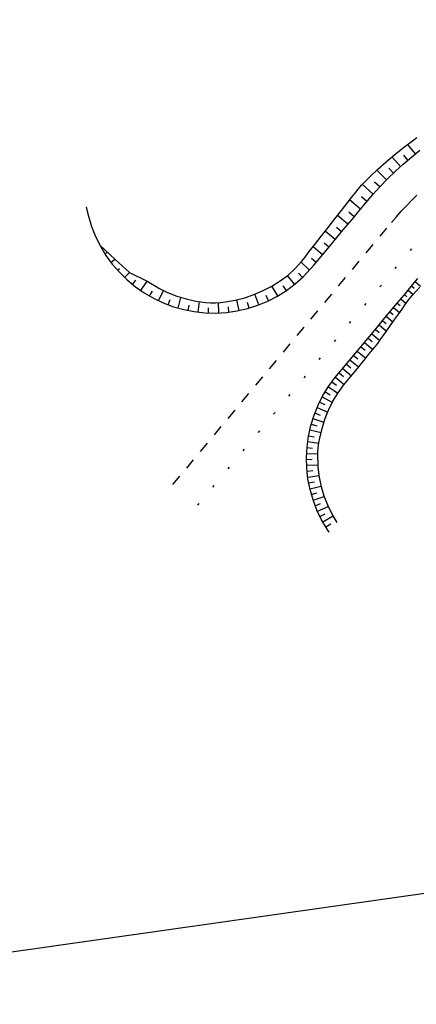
# Model space of a CAD drawing. Extents: x 446388 to 447135, y 445359 to 446567.
# Tile 3 of 39: x 446538 to 446556, y 445542 to 445588. Entities that reach past the tile are written whole.
import ezdxf

# ---------------------------------------------------------------- set-up
doc = ezdxf.new("R2010")
doc.units = 0
doc.header["$LTSCALE"] = 2
doc.header["$MEASUREMENT"] = 0
for name, pattern in [('ACAD_ISO10W100W', [0.5, 0.25, -0.25]), ('AUSGEZOGEN', [0]), ('PUNKTX2', [0.5, 0, -0.5])]:
    doc.linetypes.add(name, pattern=pattern)
for name, color, linetype in [('FBR', 8, 'CONTINUOUS'), ('Planeinteilung', 6, 'CONTINUOUS'), ('RAHMEN', 250, 'AUSGEZOGEN'), ('Zufahrt_Nord_RRB_41-203', 15, 'CONTINUOUS')]:
    doc.layers.add(name, color=color, linetype=linetype)

# ---------------------------------------------------------------- blocks, each defined once
blk = doc.blocks.new('1135594')
at = {"layer": 'RAHMEN'}
blk.add_line((950, 5), (950, 589), dxfattribs=at)

msp = doc.modelspace()

# ---------------------------------------------------------------- linework, layer by layer
at = {"layer": 'FBR'}
for points in [[(446586.887, 446089.829, 0.000001), (446588.957, 446075.27, 0.000001), (446590.43, 446064.906, 0.000008)], [(446614.873, 445892.351, 0.000003), (446616.861, 445878.272, 0.000004), (446618.356, 445867.684, 0.000022), (446620.706, 445851.047, 0.000045)]]:
    msp.add_lwpolyline(points, format="xyb", dxfattribs=at)
at = {"layer": 'Zufahrt_Nord_RRB_41-203', "linetype": 'Continuous'}
for p, q in [((446555.849, 445582.217), (446556.263, 445582.528)), ((446556.263, 445582.528), (446556.474, 445582.677)), ((446555.444, 445581.894), (446555.849, 445582.217)), ((446556.399, 445581.926), (446556.041, 445582.364)), ((446556.218, 445581.776), (446556.606, 445582.091)), ((446554.662, 445581.212), (446555.048, 445581.559)), ((446555.048, 445581.559), (446555.444, 445581.894)), ((446555.714, 445581.337), (446555.31, 445581.782)), ((446555.839, 445581.45), (446556.218, 445581.776)), ((446556.053, 445581.636), (446555.862, 445581.857)), ((446554.284, 445580.854), (446554.662, 445581.212)), ((446555.063, 445580.712), (446554.608, 445581.162)), ((446555.112, 445580.763), (446555.471, 445581.112)), ((446555.384, 445581.029), (446555.169, 445581.253)), ((446555.471, 445581.112), (446555.839, 445581.45)), ((446553.917, 445580.485), (446554.098, 445580.672)), ((446554.098, 445580.672), (446554.284, 445580.854)), ((446554.765, 445580.404), (446555.112, 445580.763)), ((446553.582, 445580.089), (446553.746, 445580.29)), ((446553.746, 445580.29), (446553.917, 445580.485)), ((446554.447, 445580.054), (446553.939, 445580.507)), ((446554.429, 445580.034), (446554.765, 445580.404)), ((446554.75, 445580.388), (446554.51, 445580.613)), ((446553.275, 445579.695), (446553.428, 445579.892)), ((446553.859, 445579.361), (446553.348, 445579.789)), ((446553.428, 445579.892), (446553.582, 445580.089)), ((446554.152, 445579.711), (446553.893, 445579.932)), ((446554.104, 445579.654), (446554.429, 445580.034)), ((446541.123, 445579.472), (446541.164, 445579.27)), ((446541.164, 445579.27), (446541.22, 445579.027)), ((446552.66, 445578.905), (446552.967, 445579.3)), ((446552.967, 445579.3), (446553.275, 445579.695)), ((446553.462, 445578.886), (446553.783, 445579.27)), ((446553.783, 445579.27), (446554.104, 445579.654)), ((446541.22, 445579.027), (446541.366, 445578.549)), ((446552.352, 445578.511), (446552.66, 445578.905)), ((446553.269, 445578.655), (446552.784, 445579.065)), ((446553.142, 445578.503), (446553.462, 445578.886)), ((446553.564, 445579.008), (446553.315, 445579.217)), ((446541.366, 445578.549), (446541.552, 445578.085)), ((446552.045, 445578.116), (446552.352, 445578.511)), ((446552.679, 445577.949), (446552.218, 445578.339)), ((446552.974, 445578.302), (446552.738, 445578.502)), ((446552.821, 445578.119), (446553.142, 445578.503)), ((446541.552, 445578.085), (446541.775, 445577.638)), ((446551.737, 445577.722), (446552.045, 445578.116)), ((446552.501, 445577.735), (446552.821, 445578.119)), ((446541.746, 445577.697), (446541.745, 445577.694)), ((446541.745, 445577.694), (446541.747, 445577.695)), ((446541.746, 445577.697), (446541.746, 445577.697)), ((446541.747, 445577.695), (446542.451, 445577.035)), ((446541.775, 445577.638), (446542.035, 445577.211)), ((446551.43, 445577.327), (446551.737, 445577.722)), ((446552.09, 445577.245), (446551.652, 445577.612)), ((446552.385, 445577.596), (446552.16, 445577.786)), ((446552.18, 445577.352), (446552.501, 445577.735)), ((446541.989, 445577.282), (446542.09, 445577.348)), ((446542.035, 445577.211), (446542.33, 445576.807)), ((446542.265, 445576.891), (446542.451, 445577.035)), ((446542.451, 445577.035), (446542.451, 445577.035)), ((446542.451, 445577.035), (446543.135, 445576.428)), ((446551.129, 445576.944), (446551.28, 445577.134)), ((446551.28, 445577.134), (446551.43, 445577.327)), ((446551.795, 445576.889), (446551.583, 445577.07)), ((446551.7, 445576.775), (446551.859, 445576.968)), ((446551.859, 445576.968), (446552.18, 445577.352)), ((446542.33, 445576.807), (446542.657, 445576.429)), ((446542.57, 445576.524), (446542.659, 445576.605)), ((446550.487, 445576.299), (446550.825, 445576.605)), ((446550.825, 445576.605), (446550.981, 445576.771)), ((446550.981, 445576.771), (446551.129, 445576.944)), ((446551.49, 445576.532), (446551.092, 445576.9)), ((446551.193, 445576.224), (446551.538, 445576.585)), ((446551.538, 445576.585), (446551.7, 445576.775)), ((446542.657, 445576.429), (446543.014, 445576.079)), ((446542.903, 445576.182), (446543.135, 445576.428)), ((446543.014, 445576.079), (446543.4, 445575.761)), ((446543.135, 445576.428), (446543.135, 445576.428)), ((446543.135, 445576.428), (446543.951, 445576.023)), ((446543.263, 445575.868), (446543.424, 445576.067)), ((446550.12, 445576.028), (446550.487, 445576.299)), ((446550.796, 445575.874), (446550.47, 445576.286)), ((446550.819, 445575.892), (446551.193, 445576.224)), ((446551.157, 445576.19), (446550.976, 445576.383)), ((446556.193, 445575.76), (446556.514, 445576.144)), ((446543.4, 445575.761), (446543.81, 445575.476)), ((446543.646, 445575.584), (446543.951, 445576.023)), ((446543.951, 445576.023), (446543.951, 445576.023)), ((446543.951, 445576.023), (446544.1, 445575.932)), ((446544.1, 445575.932), (446544.294, 445575.813)), ((446544.294, 445575.813), (446544.491, 445575.699)), ((446544.491, 445575.699), (446544.899, 445575.495)), ((446549.328, 445575.579), (446549.732, 445575.788)), ((446549.732, 445575.788), (446550.12, 445576.028)), ((446550.008, 445575.334), (446549.742, 445575.794)), ((446550.413, 445575.588), (446550.264, 445575.807)), ((446550.419, 445575.592), (446550.819, 445575.892)), ((446555.873, 445575.377), (446556.193, 445575.76)), ((446556.059, 445575.6), (446556.298, 445575.401)), ((446556.228, 445575.802), (446556.351, 445575.699)), ((446556.396, 445576.003), (446556.646, 445575.795)), ((446556.437, 445575.557), (446556.603, 445575.744)), ((446543.81, 445575.476), (446544.243, 445575.226)), ((446544.054, 445575.33), (446544.189, 445575.563)), ((446544.243, 445575.226), (446544.695, 445575.012)), ((446544.48, 445575.109), (446544.707, 445575.586)), ((446544.899, 445575.495), (446545.323, 445575.326)), ((446544.924, 445574.922), (446545.014, 445575.165)), ((446545.323, 445575.326), (446545.76, 445575.193)), ((446545.38, 445574.772), (446545.517, 445575.262)), ((446545.76, 445575.193), (446546.209, 445575.096)), ((446547.581, 445575.063), (446548.033, 445575.141)), ((446548.033, 445575.141), (446548.476, 445575.254)), ((446548.22, 445574.661), (446548.118, 445575.161)), ((446548.476, 445575.254), (446548.908, 445575.4)), ((446548.908, 445575.4), (446549.328, 445575.579)), ((446549.14, 445574.926), (446548.953, 445575.418)), ((446549.582, 445575.113), (446549.468, 445575.352)), ((446549.551, 445575.098), (446549.995, 445575.327)), ((446549.995, 445575.327), (446550.419, 445575.592)), ((446555.552, 445574.993), (446555.873, 445575.377)), ((446555.723, 445575.197), (446555.97, 445574.991)), ((446555.891, 445575.399), (446556.009, 445575.3)), ((446555.96, 445574.978), (446556.109, 445575.179)), ((446556.109, 445575.179), (446556.27, 445575.37)), ((446556.27, 445575.37), (446556.437, 445575.557)), ((446544.695, 445575.012), (446545.163, 445574.837)), ((446545.163, 445574.837), (446545.644, 445574.702)), ((446545.644, 445574.702), (446546.135, 445574.607)), ((446545.846, 445574.659), (446545.893, 445574.904)), ((446546.209, 445575.096), (446546.664, 445575.037)), ((446546.318, 445574.583), (446546.374, 445575.071)), ((446546.664, 445575.037), (446546.894, 445575.022)), ((446546.794, 445574.546), (446546.803, 445574.786)), ((446546.894, 445575.022), (446547.123, 445575.021)), ((446547.123, 445575.021), (446547.353, 445575.036)), ((446547.27, 445574.546), (446547.253, 445575.028)), ((446547.353, 445575.036), (446547.581, 445575.063)), ((446547.746, 445574.585), (446547.717, 445574.832)), ((446548.126, 445574.643), (446548.613, 445574.755)), ((446548.684, 445574.775), (446548.613, 445575.024)), ((446548.613, 445574.755), (446549.089, 445574.907)), ((446549.089, 445574.907), (446549.551, 445575.098)), ((446555.232, 445574.609), (446555.552, 445574.993)), ((446555.386, 445574.794), (446555.668, 445574.559)), ((446555.554, 445574.996), (446555.687, 445574.885)), ((446555.673, 445574.566), (446555.818, 445574.771)), ((446555.818, 445574.771), (446555.96, 445574.978)), ((446546.135, 445574.607), (446546.632, 445574.554)), ((446546.632, 445574.554), (446547.132, 445574.542)), ((446547.132, 445574.542), (446547.631, 445574.571)), ((446547.631, 445574.571), (446548.126, 445574.643)), ((446554.911, 445574.226), (446555.232, 445574.609)), ((446555.049, 445574.391), (446555.361, 445574.13)), ((446555.217, 445574.593), (446555.366, 445574.469)), ((446555.236, 445573.954), (446555.527, 445574.363)), ((446555.527, 445574.363), (446555.673, 445574.566)), ((446554.27, 445573.458), (446554.59, 445573.842)), ((446554.544, 445573.786), (446554.724, 445573.636)), ((446554.59, 445573.842), (446554.911, 445574.226)), ((446554.712, 445573.988), (446555.055, 445573.701)), ((446554.881, 445574.189), (446555.045, 445574.053)), ((446555.09, 445573.75), (446555.236, 445573.954)), ((446553.949, 445573.075), (446554.27, 445573.458)), ((446554.207, 445573.383), (446554.401, 445573.222)), ((446554.375, 445573.585), (446554.752, 445573.27)), ((446554.654, 445573.137), (446554.802, 445573.34)), ((446554.802, 445573.34), (446554.945, 445573.546)), ((446554.945, 445573.546), (446555.09, 445573.75)), ((446553.629, 445572.691), (446553.949, 445573.075)), ((446553.87, 445572.98), (446554.065, 445572.818)), ((446554.039, 445573.182), (446554.427, 445572.857)), ((446554.338, 445572.75), (446554.498, 445572.942)), ((446554.498, 445572.942), (446554.654, 445573.137)), ((446553.308, 445572.307), (446553.629, 445572.691)), ((446553.533, 445572.577), (446553.732, 445572.412)), ((446553.702, 445572.778), (446554.094, 445572.451)), ((446554.023, 445572.362), (446554.179, 445572.556)), ((446554.179, 445572.556), (446554.338, 445572.75)), ((446552.988, 445571.923), (446553.308, 445572.307)), ((446553.028, 445571.972), (446553.432, 445571.636)), ((446553.197, 445572.174), (446553.398, 445572.006)), ((446553.365, 445572.375), (446553.764, 445572.042)), ((446553.391, 445571.586), (446553.708, 445571.973)), ((446553.708, 445571.973), (446554.023, 445572.362)), ((446552.371, 445571.137), (446552.668, 445571.539)), ((446552.668, 445571.539), (446552.826, 445571.732)), ((446552.688, 445571.564), (446553.102, 445571.234)), ((446552.826, 445571.732), (446552.988, 445571.923)), ((446552.859, 445571.771), (446553.061, 445571.602)), ((446553.234, 445571.398), (446553.391, 445571.586)), ((446552.108, 445570.712), (446552.371, 445571.137)), ((446552.363, 445571.125), (446552.805, 445570.828)), ((446552.521, 445571.348), (446552.735, 445571.191)), ((446552.812, 445570.839), (446553.08, 445571.207)), ((446553.08, 445571.207), (446553.234, 445571.398)), ((446551.882, 445570.266), (446552.108, 445570.712)), ((446552.078, 445570.655), (446552.548, 445570.399)), ((446552.215, 445570.893), (446552.443, 445570.755)), ((446552.575, 445570.45), (446552.812, 445570.839)), ((446551.694, 445569.803), (446551.882, 445570.266)), ((446551.836, 445570.161), (446552.33, 445569.95)), ((446551.951, 445570.411), (446552.193, 445570.294)), ((446552.37, 445570.043), (446552.575, 445570.45)), ((446551.545, 445569.326), (446551.694, 445569.803)), ((446551.734, 445569.909), (446551.985, 445569.812)), ((446552.2, 445569.621), (446552.37, 445570.043)), ((446551.436, 445568.838), (446551.545, 445569.326)), ((446551.562, 445569.387), (446551.822, 445569.313)), ((446551.642, 445569.65), (446552.153, 445569.48)), ((446552.066, 445569.186), (446552.2, 445569.621)), ((446551.369, 445568.342), (446551.436, 445568.838)), ((446551.439, 445568.851), (446551.702, 445568.802)), ((446551.495, 445569.12), (446552.019, 445568.998)), ((446551.962, 445568.743), (446552.066, 445569.186)), ((446551.342, 445567.843), (446551.369, 445568.342)), ((446551.366, 445568.306), (446551.626, 445568.284)), ((446551.396, 445568.579), (446551.917, 445568.509)), ((446551.878, 445568.066), (446551.889, 445568.293)), ((446551.889, 445568.293), (446551.919, 445568.519)), ((446551.919, 445568.519), (446551.962, 445568.743)), ((446551.358, 445567.344), (446551.342, 445567.843)), ((446551.348, 445568.032), (446551.878, 445568.01)), ((446551.879, 445567.837), (446551.878, 445568.066)), ((446551.883, 445567.61), (446551.879, 445567.837)), ((446551.343, 445567.757), (446551.611, 445567.759)), ((446551.349, 445567.483), (446551.886, 445567.51)), ((446551.892, 445567.382), (446551.883, 445567.61)), ((446551.945, 445566.93), (446551.892, 445567.382)), ((446551.415, 445566.847), (446551.358, 445567.344)), ((446551.369, 445567.209), (446551.636, 445567.235)), ((446551.402, 445566.936), (446551.933, 445567.012)), ((446552.037, 445566.485), (446551.945, 445566.93)), ((446551.513, 445566.357), (446551.415, 445566.847)), ((446551.446, 445566.665), (446551.71, 445566.715)), ((446551.504, 445566.396), (446552.028, 445566.522)), ((446552.167, 445566.049), (446552.037, 445566.485)), ((446551.651, 445565.877), (446551.513, 445566.357)), ((446551.573, 445566.13), (446551.833, 445566.205)), ((446551.654, 445565.867), (446552.17, 445566.043)), ((446552.335, 445565.627), (446552.167, 445566.049)), ((446551.829, 445565.409), (446551.651, 445565.877)), ((446551.748, 445565.609), (446552.003, 445565.709)), ((446551.853, 445565.355), (446552.357, 445565.579)), ((446552.539, 445565.221), (446552.335, 445565.627)), ((446552.045, 445564.959), (446551.829, 445565.409)), ((446551.97, 445565.105), (446552.218, 445565.23)), ((446552.099, 445564.861), (446552.587, 445565.137)), ((446552.776, 445564.836), (446552.539, 445565.221)), ((446552.298, 445564.528), (446552.045, 445564.959)), ((446552.237, 445564.626), (446552.478, 445564.774)), ((446552.396, 445564.389), (446552.298, 445564.528))]:
    msp.add_line(p, q, dxfattribs=at)
at = {"layer": 'Zufahrt_Nord_RRB_41-203', "linetype": 'ACAD_ISO10W100W'}
for p, q in [((446555.985, 445579.51), (446556.228, 445579.757)), ((446556.228, 445579.757), (446556.476, 445579.999)), ((446555.517, 445579), (446555.748, 445579.258)), ((446555.748, 445579.258), (446555.985, 445579.51)), ((446555.292, 445578.737), (446555.517, 445579)), ((446545.143, 445566.589), (446555.292, 445578.737))]:
    msp.add_line(p, q, dxfattribs=at)
at = {"layer": 'Zufahrt_Nord_RRB_41-203', "linetype": 'PUNKTX2'}
msp.add_line((446546.294, 445565.628), (446556.443, 445577.775), dxfattribs=at)

# ---------------------------------------------------------------- block references
at = {"layer": 'Planeinteilung', "linetype": 'Continuous', "rotation": 278.0670474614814}
msp.add_blockref('1135594', (446387.842, 446483.194), dxfattribs=at)

doc.saveas('drawing.dxf')
